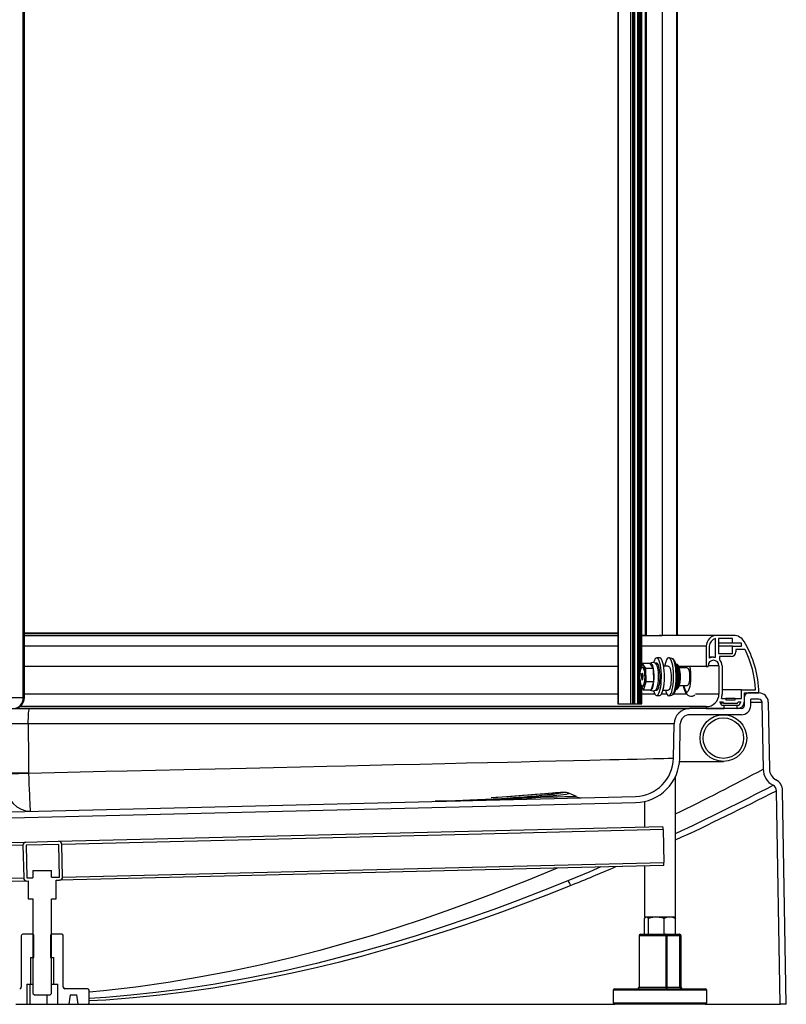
# Model space of a CAD drawing. Header units: millimetres. Extents: x 3813.37 to 3814.5, y 4795.07 to 4797.37.
# Tile 2 of 41: x 3814.01 to 3814.5, y 4795.07 to 4795.7. Entities that reach past the tile are written whole.
import ezdxf

# ---------------------------------------------------------------- set-up
doc = ezdxf.new("R2010")
doc.units = ezdxf.units.MM
doc.layers.add('SANINDUSA', color=3, linetype='Continuous')

msp = doc.modelspace()

# ---------------------------------------------------------------- linework, layer by layer
at = {"layer": 'SANINDUSA'}
for p, q in [((3814.39493, 4797.25655), (3814.39493, 4795.26455)), ((3814.39508, 4797.25655), (3814.39508, 4795.26455)), ((3814.4031, 4797.25655), (3814.4031, 4795.26455)), ((3814.40435, 4797.25655), (3814.40435, 4795.26455)), ((3814.40479, 4797.25655), (3814.40479, 4795.26455)), ((3814.40561, 4797.25655), (3814.40561, 4795.26455)), ((3814.40755, 4797.25655), (3814.40755, 4795.26455)), ((3814.40767, 4797.25655), (3814.40767, 4795.26455)), ((3814.40772, 4797.25655), (3814.40772, 4795.26455)), ((3814.40864, 4797.25655), (3814.40864, 4795.26455)), ((3814.40918, 4797.25655), (3814.40918, 4795.28554)), ((3814.40962, 4797.25655), (3814.40962, 4795.28691)), ((3814.41022, 4795.28876), (3814.41022, 4797.25655)), ((3814.01307, 4795.26855), (3814.01307, 4797.24455)), ((3814.01389, 4795.26855), (3814.01389, 4797.24455)), ((3814.41248, 4797.21455), (3814.41248, 4795.30855)), ((3814.41311, 4797.21455), (3814.41311, 4795.30855)), ((3814.42323, 4797.21455), (3814.42323, 4795.30855)), ((3814.43251, 4797.21455), (3814.43251, 4795.30855)), ((3814.43314, 4795.30855), (3814.43314, 4797.21455)), ((3814.39493, 4795.30992), (3814.01391, 4795.30992)), ((3814.01391, 4795.30991), (3814.39493, 4795.30991)), ((3814.01391, 4795.3087), (3814.39493, 4795.3087)), ((3814.01391, 4795.30855), (3814.39493, 4795.30855)), ((3814.41022, 4795.30855), (3814.42134, 4795.30855)), ((3814.41248, 4795.30855), (3814.41022, 4795.30855)), ((3814.41248, 4795.30855), (3814.41311, 4795.30855)), ((3814.41311, 4795.30855), (3814.42323, 4795.30855)), ((3814.4226, 4795.30855), (3814.42134, 4795.30855)), ((3814.42323, 4795.30855), (3814.42334, 4795.30855)), ((3814.45858, 4795.30855), (3814.42334, 4795.30855)), ((3814.43314, 4795.3091), (3814.43429, 4795.3087)), ((3814.43429, 4795.3087), (3814.43429, 4795.30855)), ((3814.46912, 4795.30855), (3814.45858, 4795.30855)), ((3814.39493, 4795.30155), (3814.01391, 4795.30155)), ((3814.45158, 4795.30155), (3814.41022, 4795.30155)), ((3814.45158, 4795.30155), (3814.45158, 4795.28855)), ((3814.45358, 4795.30155), (3814.45358, 4795.29384)), ((3814.45758, 4795.29455), (3814.45758, 4795.30645)), ((3814.46858, 4795.30655), (3814.45958, 4795.30655)), ((3814.45958, 4795.30655), (3814.45958, 4795.29691)), ((3814.46858, 4795.30355), (3814.45958, 4795.30355)), ((3814.46858, 4795.30155), (3814.45958, 4795.30155)), ((3814.46858, 4795.30355), (3814.46858, 4795.30655)), ((3814.4742, 4795.30355), (3814.46858, 4795.30355)), ((3814.46858, 4795.30155), (3814.4742, 4795.30155)), ((3814.46858, 4795.29691), (3814.46858, 4795.30155)), ((3814.4742, 4795.30155), (3814.4742, 4795.30355)), ((3814.42175, 4795.29407), (3814.41982, 4795.29407)), ((3814.42956, 4795.29375), (3814.42776, 4795.29422)), ((3814.45628, 4795.29455), (3814.45358, 4795.29455)), ((3814.45628, 4795.29455), (3814.45758, 4795.29455)), ((3814.45958, 4795.29691), (3814.46858, 4795.29691)), ((3814.46758, 4795.29491), (3814.46018, 4795.29491)), ((3814.46018, 4795.29491), (3814.46018, 4795.29293)), ((3814.4765, 4795.29955), (3814.47058, 4795.29955)), ((3814.47058, 4795.29955), (3814.47058, 4795.29791)), ((3814.39493, 4795.28855), (3814.01391, 4795.28855)), ((3814.4108, 4795.29057), (3814.40908, 4795.28524)), ((3814.41111, 4795.28799), (3814.41059, 4795.28799)), ((3814.41282, 4795.28732), (3814.4108, 4795.29057)), ((3814.41564, 4795.29057), (3814.4108, 4795.29057)), ((3814.4118, 4795.28748), (3814.41147, 4795.28781)), ((3814.41766, 4795.28732), (3814.41564, 4795.29057)), ((3814.41982, 4795.29065), (3814.41885, 4795.29065)), ((3814.42718, 4795.2888), (3814.42426, 4795.2888)), ((3814.4324, 4795.29011), (3814.43215, 4795.29018)), ((3814.45158, 4795.28855), (3814.43406, 4795.28855)), ((3814.43946, 4795.28767), (3814.43438, 4795.28767)), ((3814.43712, 4795.28855), (3814.43694, 4795.28767)), ((3814.43694, 4795.28767), (3814.43712, 4795.28855)), ((3814.43739, 4795.28767), (3814.43756, 4795.28855)), ((3814.45158, 4795.28855), (3814.45278, 4795.28855)), ((3814.45278, 4795.28855), (3814.45278, 4795.28905)), ((3814.45978, 4795.28905), (3814.45278, 4795.28905)), ((3814.45978, 4795.28905), (3814.45978, 4795.27084)), ((3814.46178, 4795.28905), (3814.46178, 4795.27084)), ((3814.40908, 4795.28524), (3814.40914, 4795.28367)), ((3814.41016, 4795.28353), (3814.41004, 4795.28128)), ((3814.41004, 4795.28128), (3814.41047, 4795.27974)), ((3814.41106, 4795.28128), (3814.41004, 4795.28128)), ((3814.41071, 4795.28424), (3814.41016, 4795.28353)), ((3814.41091, 4795.28353), (3814.41016, 4795.28353)), ((3814.41114, 4795.2827), (3814.41071, 4795.28424)), ((3814.41102, 4795.28045), (3814.41114, 4795.2827)), ((3814.41766, 4795.28732), (3814.41282, 4795.28732)), ((3814.41313, 4795.27875), (3814.41282, 4795.28732)), ((3814.41797, 4795.27875), (3814.41766, 4795.28732)), ((3814.40918, 4795.27981), (3814.40918, 4795.26455)), ((3814.40931, 4795.27879), (3814.40939, 4795.27666)), ((3814.40939, 4795.27666), (3814.41141, 4795.27342)), ((3814.40962, 4795.27628), (3814.40962, 4795.26455)), ((3814.41022, 4795.26455), (3814.41022, 4795.27533)), ((3814.41047, 4795.27974), (3814.41102, 4795.28045)), ((3814.41059, 4795.27599), (3814.41111, 4795.27599)), ((3814.41141, 4795.27342), (3814.41313, 4795.27875)), ((3814.41147, 4795.27617), (3814.4118, 4795.2765)), ((3814.41797, 4795.27875), (3814.41313, 4795.27875)), ((3814.41625, 4795.27342), (3814.41797, 4795.27875)), ((3814.43438, 4795.27632), (3814.43946, 4795.27632)), ((3814.39493, 4795.27084), (3814.01391, 4795.27084)), ((3814.41865, 4795.27084), (3814.41022, 4795.27084)), ((3814.41625, 4795.27342), (3814.41141, 4795.27342)), ((3814.41885, 4795.27333), (3814.41982, 4795.27333)), ((3814.41982, 4795.26992), (3814.42175, 4795.26992)), ((3814.42628, 4795.27084), (3814.42292, 4795.27084)), ((3814.42386, 4795.2733), (3814.42718, 4795.2733)), ((3814.42776, 4795.26977), (3814.42956, 4795.27024)), ((3814.43918, 4795.27084), (3814.43076, 4795.27084)), ((3814.43214, 4795.27381), (3814.4324, 4795.27388)), ((3814.45978, 4795.27084), (3814.4447, 4795.27084)), ((3814.47417, 4795.27355), (3814.46178, 4795.27355)), ((3814.47417, 4795.26805), (3814.47417, 4795.27355)), ((3814.47417, 4795.27355), (3814.48334, 4795.27355)), ((3814.47617, 4795.27155), (3814.48541, 4795.27155)), ((3814.47617, 4795.26625), (3814.47617, 4795.27155)), ((3814.47617, 4795.26351), (3814.47627, 4795.26909)), ((3814.47627, 4795.26909), (3814.47617, 4795.26909)), ((3814.48542, 4795.27155), (3814.47877, 4795.27155)), ((3813.84096, 4795.26855), (3814.01307, 4795.26855)), ((3814.45158, 4795.26285), (3814.01097, 4795.26285)), ((3814.01097, 4795.26284), (3814.45178, 4795.26284)), ((3814.01307, 4795.26855), (3814.01382, 4795.26855)), ((3814.01382, 4795.26855), (3814.01389, 4795.26855)), ((3814.39493, 4795.26455), (3814.39508, 4795.26455)), ((3814.39508, 4795.26455), (3814.4031, 4795.26455)), ((3814.4031, 4795.26455), (3814.40435, 4795.26455)), ((3814.40435, 4795.26455), (3814.40479, 4795.26455)), ((3814.40479, 4795.26455), (3814.40561, 4795.26455)), ((3814.40561, 4795.26455), (3814.40755, 4795.26455)), ((3814.40755, 4795.26455), (3814.40767, 4795.26455)), ((3814.40767, 4795.26455), (3814.40772, 4795.26455)), ((3814.40772, 4795.26455), (3814.40864, 4795.26455)), ((3814.40864, 4795.26455), (3814.40918, 4795.26455)), ((3814.40918, 4795.26455), (3814.40962, 4795.26455)), ((3814.40962, 4795.26455), (3814.41022, 4795.26455)), ((3814.45158, 4795.26285), (3814.45158, 4795.26155)), ((3814.46035, 4795.26595), (3814.46216, 4795.26595)), ((3814.4616, 4795.26355), (3814.46035, 4795.26595)), ((3814.46263, 4795.26505), (3814.46082, 4795.26505)), ((3814.46138, 4795.26805), (3814.46413, 4795.26805)), ((3814.46308, 4795.26355), (3814.4616, 4795.26355)), ((3814.46216, 4795.26595), (3814.46263, 4795.26505)), ((3814.46263, 4795.26505), (3814.47163, 4795.26505)), ((3814.46308, 4795.26155), (3814.46308, 4795.26355)), ((3814.47117, 4795.26355), (3814.46308, 4795.26355)), ((3814.46413, 4795.26805), (3814.46413, 4795.26705)), ((3814.47013, 4795.26805), (3814.46413, 4795.26805)), ((3814.46413, 4795.26705), (3814.47013, 4795.26705)), ((3814.47013, 4795.26705), (3814.47013, 4795.26805)), ((3814.47013, 4795.26805), (3814.47417, 4795.26805)), ((3814.47117, 4795.26355), (3814.47117, 4795.26155)), ((3814.47265, 4795.26355), (3814.47117, 4795.26355)), ((3814.47163, 4795.26505), (3814.47209, 4795.26595)), ((3814.47209, 4795.26595), (3814.4739, 4795.26595)), ((3814.4739, 4795.26595), (3814.47265, 4795.26355)), ((3814.47529, 4795.26351), (3814.47617, 4795.26351)), ((3814.48017, 4795.26344), (3814.48024, 4795.26755)), ((3814.48021, 4795.26558), (3814.48741, 4795.26558)), ((3814.48542, 4795.26755), (3814.48024, 4795.26755)), ((3814.48741, 4795.26558), (3814.48816, 4795.22261)), ((3814.49141, 4795.26565), (3814.49216, 4795.22268)), ((3813.99132, 4795.26155), (3814.01722, 4795.26155)), ((3814.01722, 4795.26155), (3814.44096, 4795.26155)), ((3814.47417, 4795.26155), (3814.44096, 4795.26155)), ((3814.47417, 4795.25755), (3814.44096, 4795.25755)), ((3814.45158, 4795.26155), (3814.46308, 4795.26155)), ((3814.47117, 4795.26155), (3814.47147, 4795.26155)), ((3814.43097, 4795.25172), (3814.01638, 4795.25172)), ((3814.43058, 4795.22965), (3814.43097, 4795.25172)), ((3814.43458, 4795.22958), (3814.43496, 4795.25165)), ((3814.43447, 4795.22755), (3814.46263, 4795.22755)), ((3814.01664, 4795.2202), (3814.01664, 4795.22009)), ((3814.43197, 4795.12755), (3814.43197, 4795.21805)), ((3814.36386, 4795.20702), (3814.36386, 4795.20701)), ((3814.36825, 4795.20494), (3814.36387, 4795.20704)), ((3814.49901, 4795.07155), (3814.49662, 4795.20878)), ((3814.50301, 4795.07155), (3814.50062, 4795.20885)), ((3813.83755, 4795.1912), (3814.40619, 4795.20509)), ((3813.83925, 4795.18724), (3814.40629, 4795.2011)), ((3814.41197, 4795.2018), (3814.41197, 4795.18546)), ((3814.03588, 4795.17626), (3814.29892, 4795.18269)), ((3814.29897, 4795.18069), (3814.03793, 4795.17431)), ((3814.29892, 4795.18269), (3814.42382, 4795.18574)), ((3814.42393, 4795.18375), (3814.29897, 4795.18069)), ((3814.42393, 4795.18375), (3814.42444, 4795.16275)), ((3813.56696, 4795.1648), (3814.01489, 4795.17575)), ((3814.01489, 4795.17575), (3814.03588, 4795.17626)), ((3814.03593, 4795.17426), (3814.01494, 4795.17375)), ((3814.01494, 4795.17375), (3814.01545, 4795.15276)), ((3814.03645, 4795.15327), (3814.03593, 4795.17426)), ((3814.03845, 4795.15332), (3814.03793, 4795.17431)), ((3814.01294, 4795.1737), (3813.56707, 4795.16281)), ((3814.01294, 4795.1737), (3814.01345, 4795.15271)), ((3814.03845, 4795.15332), (3814.42444, 4795.16275)), ((3814.01939, 4795.15755), (3814.01939, 4795.15285)), ((3814.01939, 4795.15755), (3814.03138, 4795.15755)), ((3814.03138, 4795.15315), (3814.03138, 4795.15755)), ((3814.42443, 4795.16075), (3814.0365, 4795.15127)), ((3814.41197, 4795.16045), (3814.41197, 4795.12755)), ((3814.0155, 4795.15076), (3813.56757, 4795.13981)), ((3813.56758, 4795.14181), (3814.01345, 4795.15271)), ((3814.01545, 4795.15276), (3814.01939, 4795.15285)), ((3814.0155, 4795.15076), (3814.01639, 4795.15078)), ((3814.01639, 4795.15078), (3814.01639, 4795.13927)), ((3814.03138, 4795.15315), (3814.03645, 4795.15327)), ((3814.03439, 4795.15122), (3814.0365, 4795.15127)), ((3814.03439, 4795.13927), (3814.03439, 4795.15122)), ((3814.01639, 4795.13927), (3814.01939, 4795.13927)), ((3814.01939, 4795.13927), (3814.01939, 4795.07855)), ((3814.03138, 4795.13927), (3814.03439, 4795.13927)), ((3814.03138, 4795.07855), (3814.03138, 4795.13927)), ((3814.41196, 4795.11655), (3814.41196, 4795.12674)), ((3814.43197, 4795.12755), (3814.41197, 4795.12755)), ((3814.41297, 4795.12755), (3814.41267, 4795.12737)), ((3814.41453, 4795.11655), (3814.41453, 4795.12674)), ((3814.42454, 4795.11655), (3814.42454, 4795.12674)), ((3814.43127, 4795.12737), (3814.43097, 4795.12755)), ((3814.43197, 4795.11655), (3814.43197, 4795.12674)), ((3814.01189, 4795.11555), (3814.01189, 4795.08255)), ((3814.01954, 4795.11655), (3814.01289, 4795.11655)), ((3814.02004, 4795.11605), (3814.01954, 4795.11655)), ((3814.02004, 4795.10155), (3814.02004, 4795.11605)), ((3814.03123, 4795.11655), (3814.03073, 4795.11605)), ((3814.03073, 4795.11605), (3814.03073, 4795.10155)), ((3814.03789, 4795.11655), (3814.03123, 4795.11655)), ((3814.03889, 4795.08255), (3814.03889, 4795.11555)), ((3814.40847, 4795.11555), (3814.40847, 4795.08255)), ((3814.42584, 4795.11555), (3814.40847, 4795.11555)), ((3814.40947, 4795.11655), (3814.42555, 4795.11655)), ((3814.42555, 4795.11655), (3814.43395, 4795.11655)), ((3814.42584, 4795.08255), (3814.42584, 4795.11555)), ((3814.42584, 4795.11555), (3814.42626, 4795.11555)), ((3814.42626, 4795.11555), (3814.42626, 4795.08255)), ((3814.43465, 4795.11555), (3814.42626, 4795.11555)), ((3814.43395, 4795.11655), (3814.43447, 4795.11655)), ((3814.43465, 4795.08255), (3814.43465, 4795.11555)), ((3814.43465, 4795.11555), (3814.4349, 4795.11555)), ((3814.4349, 4795.11555), (3814.4349, 4795.08255)), ((3814.43547, 4795.11555), (3814.4349, 4795.11555)), ((3814.43547, 4795.08255), (3814.43547, 4795.11555)), ((3814.01789, 4795.10155), (3814.02004, 4795.10155)), ((3814.01789, 4795.10155), (3814.01789, 4795.08455)), ((3814.03073, 4795.10155), (3814.03289, 4795.10155)), ((3814.03289, 4795.08455), (3814.03289, 4795.10155)), ((3814.01542, 4795.08455), (3814.01789, 4795.08455)), ((3814.01542, 4795.08455), (3814.01542, 4795.07155)), ((3814.01749, 4795.08455), (3814.01749, 4795.07155)), ((3814.01789, 4795.08455), (3814.01939, 4795.08455)), ((3814.03138, 4795.08455), (3814.03289, 4795.08455)), ((3814.03289, 4795.08455), (3814.03545, 4795.08455)), ((3814.03545, 4795.07155), (3814.03545, 4795.08455)), ((3814.05439, 4795.08155), (3814.03989, 4795.08155)), ((3814.05539, 4795.07255), (3814.05539, 4795.08055)), ((3814.39197, 4795.08055), (3814.39197, 4795.07255)), ((3814.44318, 4795.08055), (3814.39197, 4795.08055)), ((3814.39297, 4795.08155), (3814.44248, 4795.08155)), ((3814.40847, 4795.08255), (3814.42584, 4795.08255)), ((3814.42584, 4795.08255), (3814.42626, 4795.08255)), ((3814.42626, 4795.08255), (3814.43465, 4795.08255)), ((3814.43465, 4795.08255), (3814.4349, 4795.08255)), ((3814.4349, 4795.08255), (3814.43547, 4795.08255)), ((3814.44248, 4795.08155), (3814.45097, 4795.08155)), ((3814.45197, 4795.08055), (3814.44318, 4795.08055)), ((3814.45197, 4795.07255), (3814.45197, 4795.08055)), ((3814.01939, 4795.07855), (3814.02039, 4795.07755)), ((3814.02039, 4795.07755), (3814.03038, 4795.07755)), ((3814.02828, 4795.07755), (3814.02828, 4795.07155)), ((3814.03038, 4795.07755), (3814.03138, 4795.07855)), ((3814.04323, 4795.07755), (3814.04239, 4795.07155)), ((3814.04323, 4795.07755), (3814.04754, 4795.07755)), ((3814.04839, 4795.07155), (3814.04754, 4795.07755)), ((3814.39197, 4795.07255), (3814.45197, 4795.07255)), ((3814.00837, 4795.07155), (3814.01542, 4795.07155)), ((3814.01542, 4795.07155), (3814.01749, 4795.07155)), ((3814.01749, 4795.07155), (3814.02828, 4795.07155)), ((3814.02828, 4795.07155), (3814.03545, 4795.07155)), ((3814.03545, 4795.07155), (3814.04239, 4795.07155)), ((3814.04251, 4795.07155), (3814.04839, 4795.07155)), ((3814.04839, 4795.07155), (3814.05439, 4795.07155)), ((3814.05439, 4795.07155), (3814.39297, 4795.07155)), ((3814.45097, 4795.07155), (3814.39297, 4795.07155)), ((3814.45097, 4795.07155), (3814.49901, 4795.07155)), ((3814.50301, 4795.07155), (3814.49901, 4795.07155))]:
    msp.add_line(p, q, dxfattribs=at)
at = {"layer": 'SANINDUSA', "flags": 128}
for points in [[(3814.41781, 4795.2729), (3814.4182, 4795.27175), (3814.41868, 4795.2708), (3814.41918, 4795.27018), (3814.41971, 4795.26993), (3814.42024, 4795.27004), (3814.42075, 4795.27051), (3814.42124, 4795.27133), (3814.42169, 4795.27248), (3814.42207, 4795.27391), (3814.42239, 4795.27559), (3814.42263, 4795.27747), (3814.42279, 4795.27948), (3814.42285, 4795.28157), (3814.42283, 4795.28367), (3814.42271, 4795.28572), (3814.4225, 4795.28766), (3814.42221, 4795.28943), (3814.42185, 4795.29097), (3814.42143, 4795.29223), (3814.42095, 4795.29319), (3814.42045, 4795.2938), (3814.41992, 4795.29406), (3814.41939, 4795.29395), (3814.41888, 4795.29348), (3814.41839, 4795.29265), (3814.41794, 4795.29151), (3814.41778, 4795.29098)], [(3814.42175, 4795.26992), (3814.42217, 4795.27004), (3814.42269, 4795.27051), (3814.42318, 4795.27133), (3814.42362, 4795.27248), (3814.42401, 4795.27391), (3814.42433, 4795.27559), (3814.42457, 4795.27747), (3814.42472, 4795.27948), (3814.42479, 4795.28157), (3814.42476, 4795.28367), (3814.42464, 4795.28572), (3814.42444, 4795.28766), (3814.42415, 4795.28943), (3814.42379, 4795.29097), (3814.42336, 4795.29223), (3814.42289, 4795.29319), (3814.42238, 4795.2938), (3814.42186, 4795.29406), (3814.42175, 4795.29407)], [(3814.43016, 4795.2754), (3814.4304, 4795.27724), (3814.43056, 4795.27922), (3814.43064, 4795.28127), (3814.43062, 4795.28335), (3814.43052, 4795.28539), (3814.43033, 4795.28733), (3814.43007, 4795.28912), (3814.42973, 4795.2907), (3814.42933, 4795.29203), (3814.42887, 4795.29307), (3814.42838, 4795.2938), (3814.42787, 4795.29418), (3814.42735, 4795.29421), (3814.42683, 4795.2939), (3814.42633, 4795.29324), (3814.42587, 4795.29225), (3814.42546, 4795.29097), (3814.42511, 4795.28944), (3814.42499, 4795.2888)], [(3814.40958, 4795.27753), (3814.40933, 4795.27867), (3814.40916, 4795.28002), (3814.40908, 4795.28149), (3814.4091, 4795.28299), (3814.40921, 4795.28443), (3814.40941, 4795.28572), (3814.40968, 4795.28677), (3814.41, 4795.28752), (3814.41037, 4795.28793), (3814.41075, 4795.28796), (3814.41112, 4795.28762), (3814.41145, 4795.28692), (3814.41173, 4795.28591), (3814.41194, 4795.28466), (3814.41207, 4795.28324), (3814.4121, 4795.28174), (3814.41204, 4795.28026), (3814.41188, 4795.27889), (3814.41165, 4795.27771), (3814.41134, 4795.2768), (3814.411, 4795.27621), (3814.41062, 4795.27599), (3814.41024, 4795.27615), (3814.40989, 4795.27668), (3814.40958, 4795.27753)], [(3814.41077, 4795.28799), (3814.41077, 4795.28799), (3814.41114, 4795.28814), (3814.41151, 4795.28793), (3814.41185, 4795.28738), (3814.41216, 4795.28651), (3814.4124, 4795.28538), (3814.41256, 4795.28405), (3814.41265, 4795.2826), (3814.41264, 4795.28112), (3814.41254, 4795.27969), (3814.41236, 4795.27839), (3814.41211, 4795.2773), (3814.4118, 4795.27649), (3814.41144, 4795.27599), (3814.41107, 4795.27584), (3814.41077, 4795.27599)], [(3814.41111, 4795.28799), (3814.41126, 4795.28796), (3814.41163, 4795.28762), (3814.41197, 4795.28692), (3814.41225, 4795.28591), (3814.41246, 4795.28466), (3814.41258, 4795.28324), (3814.41261, 4795.28174), (3814.41255, 4795.28026), (3814.4124, 4795.27889), (3814.41216, 4795.27771), (3814.41186, 4795.2768), (3814.41151, 4795.27621), (3814.41114, 4795.27599), (3814.41111, 4795.27599)], [(3814.41766, 4795.28732), (3814.41747, 4795.28817), (3814.41726, 4795.28891), (3814.41702, 4795.28953), (3814.41676, 4795.29002), (3814.41649, 4795.29038), (3814.41621, 4795.29059), (3814.41593, 4795.29065), (3814.41564, 4795.29057)], [(3814.41913, 4795.27341), (3814.41944, 4795.27366), (3814.41985, 4795.2743), (3814.42022, 4795.27526), (3814.42053, 4795.27649), (3814.42078, 4795.27795), (3814.42094, 4795.27958), (3814.42102, 4795.2813), (3814.42101, 4795.28305), (3814.42091, 4795.28476), (3814.42073, 4795.28636), (3814.42047, 4795.28777), (3814.42015, 4795.28895), (3814.41977, 4795.28985), (3814.41935, 4795.29042), (3814.41914, 4795.29058)], [(3814.41982, 4795.27333), (3814.41997, 4795.27336), (3814.42041, 4795.27366), (3814.42082, 4795.2743), (3814.42119, 4795.27526), (3814.4215, 4795.27649), (3814.42174, 4795.27795), (3814.42191, 4795.27958), (3814.42199, 4795.2813), (3814.42198, 4795.28305), (3814.42188, 4795.28476), (3814.4217, 4795.28636), (3814.42144, 4795.28777), (3814.42111, 4795.28895), (3814.42073, 4795.28985), (3814.42032, 4795.29042), (3814.41988, 4795.29065), (3814.41982, 4795.29065)], [(3814.42718, 4795.2888), (3814.42719, 4795.2888), (3814.42761, 4795.28861), (3814.42801, 4795.28807), (3814.42837, 4795.28719), (3814.42867, 4795.28604), (3814.42891, 4795.28464), (3814.42906, 4795.28308), (3814.42913, 4795.28143), (3814.4291, 4795.27976), (3814.42899, 4795.27814)], [(3814.42956, 4795.27024), (3814.42975, 4795.27031), (3814.43025, 4795.27075), (3814.43073, 4795.27154), (3814.43117, 4795.27264), (3814.43155, 4795.27403), (3814.43186, 4795.27565), (3814.4321, 4795.27747), (3814.43226, 4795.27943), (3814.43233, 4795.28147), (3814.4323, 4795.28352), (3814.43219, 4795.28552), (3814.432, 4795.28742), (3814.43172, 4795.28915), (3814.43137, 4795.29067), (3814.43096, 4795.29192), (3814.4305, 4795.29287), (3814.43001, 4795.29349), (3814.42956, 4795.29375)], [(3814.43268, 4795.2762), (3814.43281, 4795.27706), (3814.43299, 4795.27882), (3814.43309, 4795.28066), (3814.43311, 4795.28253), (3814.43304, 4795.28439), (3814.4329, 4795.28618), (3814.43267, 4795.28785), (3814.43237, 4795.28939), (3814.43199, 4795.29075), (3814.4315, 4795.29192), (3814.43091, 4795.29284), (3814.43032, 4795.29339), (3814.42963, 4795.29373), (3814.42958, 4795.29373)], [(3814.43231, 4795.28976), (3814.43249, 4795.28943), (3814.43286, 4795.2885), (3814.43318, 4795.28728), (3814.43342, 4795.28583), (3814.43358, 4795.28421), (3814.43365, 4795.28249), (3814.43363, 4795.28075), (3814.43352, 4795.27907), (3814.43332, 4795.27752)], [(3814.43481, 4795.27816), (3814.43491, 4795.27888), (3814.43505, 4795.28035), (3814.43509, 4795.28188), (3814.43506, 4795.2834), (3814.43494, 4795.28488), (3814.43474, 4795.28624), (3814.43445, 4795.28746), (3814.43406, 4795.28853), (3814.43358, 4795.28932), (3814.43307, 4795.2898), (3814.43243, 4795.2901), (3814.4324, 4795.29011)], [(3814.4324, 4795.27388), (3814.4326, 4795.27397), (3814.43302, 4795.27442), (3814.4334, 4795.2752), (3814.43373, 4795.27628), (3814.43399, 4795.27761), (3814.43418, 4795.27914), (3814.43429, 4795.28078), (3814.43431, 4795.28248), (3814.43424, 4795.28416), (3814.43408, 4795.28574), (3814.43385, 4795.28716), (3814.43354, 4795.28835), (3814.43318, 4795.28927), (3814.43278, 4795.28987), (3814.4324, 4795.29011)], [(3814.44092, 4795.28855), (3814.441, 4795.28817), (3814.44126, 4795.28658), (3814.44143, 4795.28481), (3814.44152, 4795.28294), (3814.44152, 4795.28104), (3814.44143, 4795.27918), (3814.44126, 4795.27741), (3814.441, 4795.27581), (3814.44067, 4795.27444), (3814.44028, 4795.27333), (3814.43984, 4795.27254), (3814.43938, 4795.27209), (3814.4389, 4795.272), (3814.43842, 4795.27227), (3814.43797, 4795.2729), (3814.43756, 4795.27385), (3814.4372, 4795.27509), (3814.43694, 4795.27632)], [(3814.43946, 4795.28767), (3814.43973, 4795.28757), (3814.44007, 4795.28713), (3814.44037, 4795.28637), (3814.44062, 4795.28533), (3814.44079, 4795.28408), (3814.44088, 4795.2827), (3814.44088, 4795.28128), (3814.44079, 4795.2799), (3814.44062, 4795.27866), (3814.44037, 4795.27762), (3814.44007, 4795.27686), (3814.43973, 4795.27642), (3814.43946, 4795.27632)], [(3814.41625, 4795.27342), (3814.41653, 4795.27365), (3814.4168, 4795.27402), (3814.41705, 4795.27453), (3814.41729, 4795.27517), (3814.4175, 4795.27592), (3814.41769, 4795.27678), (3814.41784, 4795.27773), (3814.41797, 4795.27875)], [(3814.42539, 4795.2733), (3814.42558, 4795.27259), (3814.42601, 4795.2714), (3814.42648, 4795.27051), (3814.42699, 4795.26995), (3814.42751, 4795.26974), (3814.42803, 4795.26989), (3814.42854, 4795.27038), (3814.42902, 4795.2712), (3814.42946, 4795.27234), (3814.42984, 4795.27375), (3814.43016, 4795.2754)], [(3814.42899, 4795.27814), (3814.42879, 4795.27667), (3814.42851, 4795.2754), (3814.42818, 4795.27439), (3814.42779, 4795.27369), (3814.42738, 4795.27334), (3814.42718, 4795.2733)], [(3814.42957, 4795.27027), (3814.42977, 4795.2703), (3814.43042, 4795.27066), (3814.43095, 4795.2712), (3814.43145, 4795.27197), (3814.43195, 4795.27313), (3814.43236, 4795.27456), (3814.43265, 4795.27601), (3814.43268, 4795.2762)], [(3814.43243, 4795.27392), (3814.43264, 4795.27395), (3814.43321, 4795.2743), (3814.43366, 4795.27478), (3814.43406, 4795.27545), (3814.43445, 4795.27651), (3814.43473, 4795.27768), (3814.43481, 4795.27816)], [(3814.43693, 4795.27632), (3814.43702, 4795.27574), (3814.43737, 4795.2742), (3814.43785, 4795.27276), (3814.43847, 4795.27154), (3814.43908, 4795.27076), (3814.43981, 4795.27013), (3814.44069, 4795.26969), (3814.44168, 4795.2695), (3814.44276, 4795.2696), (3814.44366, 4795.26996), (3814.44427, 4795.27039)], [(3814.43924, 4795.27203), (3814.43887, 4795.27227), (3814.43842, 4795.2729), (3814.438, 4795.27385), (3814.43764, 4795.27509), (3814.43739, 4795.27632)], [(3814.01638, 4795.25172), (3814.0164, 4795.25365), (3814.01645, 4795.25549), (3814.01653, 4795.25719), (3814.01663, 4795.25868), (3814.01676, 4795.2599), (3814.0169, 4795.2608), (3814.01705, 4795.26136), (3814.01722, 4795.26155)], [(3814.01638, 4795.25172), (3814.01657, 4795.22853), (3814.01664, 4795.2202)], [(3814.01664, 4795.22009), (3814.04149, 4795.22067), (3814.06622, 4795.22124), (3814.07994, 4795.22155), (3814.09817, 4795.22198), (3814.11622, 4795.22239), (3814.13643, 4795.22286), (3814.15633, 4795.22332), (3814.17383, 4795.22372), (3814.19111, 4795.22412), (3814.20804, 4795.22451), (3814.22002, 4795.22479), (3814.2357, 4795.22515), (3814.25096, 4795.2255), (3814.26772, 4795.22589), (3814.28387, 4795.22626), (3814.29776, 4795.22658), (3814.31117, 4795.22689), (3814.324, 4795.22719), (3814.33289, 4795.22739), (3814.34425, 4795.22766), (3814.355, 4795.22791), (3814.36641, 4795.22817), (3814.37698, 4795.22841), (3814.38361, 4795.22857), (3814.38982, 4795.22871), (3814.39564, 4795.22884), (3814.40102, 4795.22897), (3814.40733, 4795.22911), (3814.41292, 4795.22924), (3814.41776, 4795.22935), (3814.4214, 4795.22944), (3814.42444, 4795.22951), (3814.42719, 4795.22957), (3814.42914, 4795.22962), (3814.43042, 4795.22965), (3814.43058, 4795.22965)], [(3813.99939, 4795.21967), (3813.9997, 4795.21616), (3814.00038, 4795.21266), (3814.00145, 4795.20925), (3814.00289, 4795.20602), (3814.00464, 4795.20316), (3814.00671, 4795.20064), (3814.00914, 4795.19849), (3814.01185, 4795.19688), (3814.01473, 4795.1959), (3814.01776, 4795.1956), (3814.01778, 4795.1956)], [(3814.01664, 4795.22009), (3814.01674, 4795.21657), (3814.01684, 4795.21306), (3814.01696, 4795.20963), (3814.01709, 4795.20637), (3814.01722, 4795.20347), (3814.01735, 4795.2009), (3814.01748, 4795.19869), (3814.0176, 4795.19702), (3814.0177, 4795.19597), (3814.01778, 4795.1956), (3814.01778, 4795.1956)], [(3814.36386, 4795.20701), (3814.36383, 4795.20693), (3814.36306, 4795.20671), (3814.36154, 4795.20643), (3814.35994, 4795.20618), (3814.35803, 4795.20593), (3814.35343, 4795.20542), (3814.34808, 4795.20496), (3814.34219, 4795.20455), (3814.33579, 4795.20418), (3814.32906, 4795.20386), (3814.32204, 4795.20356), (3814.31481, 4795.20328), (3814.29988, 4795.20269), (3814.29088, 4795.20236), (3814.29056, 4795.20235)], [(3814.36386, 4795.20701), (3814.36345, 4795.20721), (3814.36264, 4795.20747), (3814.36197, 4795.20762), (3814.36146, 4795.20768), (3814.36104, 4795.20771), (3814.36065, 4795.20772), (3814.36018, 4795.20772), (3814.3593, 4795.20768), (3814.35811, 4795.20761), (3814.35659, 4795.2075), (3814.35483, 4795.20737), (3814.35286, 4795.20721), (3814.35073, 4795.20703), (3814.34808, 4795.2068), (3814.34508, 4795.20655), (3814.34172, 4795.20627), (3814.33797, 4795.20596), (3814.33369, 4795.20561), (3814.32871, 4795.20522), (3814.32344, 4795.20482), (3814.31773, 4795.20441), (3814.31365, 4795.20413)], [(3814.35941, 4795.20751), (3814.35964, 4795.20756), (3814.35972, 4795.20762), (3814.3593, 4795.20764), (3814.35839, 4795.2076), (3814.35699, 4795.2075), (3814.35404, 4795.20727), (3814.3504, 4795.20697), (3814.34629, 4795.20662), (3814.3394, 4795.20605), (3814.3321, 4795.20546), (3814.3244, 4795.20486), (3814.31656, 4795.2043), (3814.31371, 4795.2041)], [(3814.29056, 4795.20235), (3814.28177, 4795.20207), (3814.27752, 4795.20195)], [(3814.29377, 4795.20236), (3814.30651, 4795.20274), (3814.32018, 4795.20329), (3814.33341, 4795.20394), (3814.33941, 4795.20424), (3814.34523, 4795.20452), (3814.35085, 4795.20475), (3814.35614, 4795.20492), (3814.36092, 4795.20502), (3814.36307, 4795.20503), (3814.36497, 4795.20503), (3814.36681, 4795.205), (3814.36799, 4795.20496), (3814.36821, 4795.20493)], [(3814.3559, 4795.15908), (3814.34715, 4795.15541), (3814.33629, 4795.15096), (3814.32506, 4795.14649), (3814.31352, 4795.14201), (3814.29925, 4795.13666), (3814.28453, 4795.13135), (3814.26928, 4795.12609), (3814.25361, 4795.12093), (3814.23737, 4795.11585), (3814.22072, 4795.11094), (3814.20357, 4795.1062), (3814.18603, 4795.10169), (3814.16615, 4795.09699), (3814.14585, 4795.09266), (3814.12613, 4795.08891), (3814.1061, 4795.08557), (3814.08552, 4795.08264), (3814.06469, 4795.08018), (3814.05539, 4795.07932)], [(3814.38405, 4795.15977), (3814.37686, 4795.15669), (3814.36283, 4795.15087)], [(3814.36283, 4795.15087), (3814.34715, 4795.14458), (3814.33075, 4795.13825), (3814.3153, 4795.13252), (3814.29928, 4795.12682), (3814.28274, 4795.12122), (3814.26542, 4795.11564), (3814.24757, 4795.11023), (3814.22924, 4795.10503), (3814.21541, 4795.10134), (3814.20132, 4795.09781), (3814.18018, 4795.09293), (3814.15856, 4795.08847), (3814.13635, 4795.08448), (3814.11401, 4795.08107), (3814.09818, 4795.07904), (3814.0822, 4795.07732), (3814.06609, 4795.07594), (3814.05539, 4795.07527)], [(3814.05539, 4795.07392), (3814.06623, 4795.0745), (3814.08364, 4795.07583), (3814.10093, 4795.07758), (3814.11813, 4795.07971), (3814.13515, 4795.0822), (3814.15224, 4795.08507), (3814.16911, 4795.08825), (3814.18577, 4795.09172), (3814.20216, 4795.09544), (3814.21631, 4795.09891), (3814.23023, 4795.10253), (3814.24388, 4795.10629), (3814.25726, 4795.11018), (3814.27041, 4795.11417), (3814.28328, 4795.11826), (3814.29598, 4795.12246), (3814.30838, 4795.12672), (3814.3205, 4795.13103), (3814.3323, 4795.13537), (3814.34876, 4795.14164), (3814.36453, 4795.14789)], [(3814.41268, 4795.12735), (3814.41256, 4795.1273), (3814.41196, 4795.12674)], [(3814.41453, 4795.12674), (3814.4139, 4795.12733), (3814.41325, 4795.12755)], [(3814.41954, 4795.12755), (3814.41818, 4795.12748), (3814.41453, 4795.12674)], [(3814.42454, 4795.12674), (3814.42328, 4795.12708), (3814.41954, 4795.12755)], [(3814.43197, 4795.12674), (3814.43015, 4795.12733), (3814.42826, 4795.12755)], [(3814.43126, 4795.12735), (3814.43138, 4795.1273), (3814.43197, 4795.12674)], [(3814.42584, 4795.11555), (3814.42583, 4795.11574), (3814.42581, 4795.11593), (3814.42579, 4795.1161), (3814.42575, 4795.11625), (3814.42571, 4795.11638), (3814.42566, 4795.11647), (3814.42561, 4795.11653), (3814.42555, 4795.11655)], [(3814.42584, 4795.08255), (3814.42584, 4795.08235), (3814.42586, 4795.08216), (3814.42588, 4795.08199), (3814.42592, 4795.08184), (3814.42596, 4795.08172), (3814.42601, 4795.08162), (3814.42607, 4795.08157), (3814.42612, 4795.08155)]]:
    msp.add_lwpolyline(points, dxfattribs=at)
at = {"layer": 'SANINDUSA'}
for radius in [0.015, 0.013]:
    msp.add_circle((3814.46263, 4795.24255), radius, dxfattribs=at)
for centre, radius, start, end in [((3814.45858, 4795.30155), 0.007, 90, 180), ((3814.46912, 4795.30055), 0.008, 30.75341, 90), ((3814.45858, 4795.30155), 0.005, 101.53696, 180), ((3814.41842, 4795.27038), 0.067, 1, 30.75341), ((3814.45628, 4795.28905), 0.0055, 90, 119.40035), ((3814.46758, 4795.29791), 0.003, 270, 0), ((3814.41842, 4795.27038), 0.065, 2.79477, 26.66407), ((3814.41742, 4795.2876), 0.00343, 58.35771, 121.35818), ((3814.45628, 4795.28905), 0.0035, 0, 180), ((3814.45628, 4795.28905), 0.0055, 0, 44.8382), ((3814.38715, 4795.28195), 0.03099, 354.06724, 9.98599), ((3814.42403, 4795.27857), 0.00935, 332.60644, 353.53828), ((3814.41739, 4795.27633), 0.00338, 239.26152, 301.44193), ((3814.41594, 4795.27393), 0.000597, 242.36525, 300.47558), ((3814.45178, 4795.27084), 0.008, 268.56746, 0), ((3814.45178, 4795.27084), 0.01, 343.75472, 0), ((3814.47877, 4795.26905), 0.0025, 90, 179), ((3814.48542, 4795.26555), 0.006, 1, 90), ((3814.00647, 4795.26814), 0.0066, 273.76376, 3.55668), ((3814.0069, 4795.26854), 0.00699, 270.08302, 0.08278), ((3814.47147, 4795.26625), 0.0047, 270, 0), ((3814.47417, 4795.26355), 0.002, 270, 359), ((3814.47417, 4795.26355), 0.006, 270, 359), ((3814.48542, 4795.26555), 0.002, 1, 90), ((3814.44096, 4795.25155), 0.01, 90, 179), ((3814.44096, 4795.25155), 0.006, 90, 179), ((3814.00775, 4793.69294), 1.5588, 89.68275, 90.31725), ((3814.40558, 4795.23009), 0.025, 271.4, 359), ((3814.40558, 4795.23009), 0.029, 271.4, 359), ((3814.00801, 4796.00892), 0.78877, 269.37283, 270.62717), ((3813.99077, 4795.92538), 0.70576, 270.69939, 272.10061), ((3813.64611, 4796.79687), 1.78531, 296.11542, 298.14195), ((3814.50016, 4795.22282), 0.012, 181, 241.86496), ((3814.50016, 4795.22282), 0.008, 181, 241.86496), ((3813.7018, 4796.73473), 1.7165, 295.17477, 297.50413), ((3814.49262, 4795.20871), 0.004, 1, 61.86496), ((3814.49262, 4795.20871), 0.008, 1, 61.86496), ((3814.26337, 4796.0612), 0.85927, 271.80673, 275.77372), ((3814.33767, 4795.33887), 0.13314, 275.12229, 279.39616), ((3813.70856, 4796.73689), 1.71935, 294.88178, 297.28055), ((3814.1559, 4800.37867), 5.17815, 271.36726, 271.5258), ((3814.37129, 4795.21124), 0.007, 244.30437, 270.7955), ((3814.40677, 4795.18383), 0.01716, 359.73196, 6.41552), ((3814.01494, 4795.17375), 0.002, 91.4, 181.4), ((3814.03593, 4795.17426), 0.002, 1.4, 91.4), ((3814.40731, 4795.16183), 0.01716, 356.38448, 3.06804), ((3813.8573, 4796.40553), 1.35607, 291.96514, 293.29512), ((3814.01545, 4795.15276), 0.002, 181.4, 271.4), ((3814.03645, 4795.15327), 0.002, 271.4, 1.4), ((3814.35932, 4795.1469), 0.0053, 10.75206, 48.56285), ((3814.42837, 4795.11805), 0.0095, 90.6554, 113.7468), ((3814.01289, 4795.11555), 0.001, 89.99721, 179.99739), ((3814.03789, 4795.11555), 0.001, 0.00302, 90.00239), ((3814.40947, 4795.11555), 0.001, 90, 180), ((3814.42537, 4795.11567), 0.000893, 351.95053, 78.57825), ((3814.43377, 4795.11567), 0.000893, 351.95053, 78.57825), ((3814.43392, 4795.11557), 0.00098, 358.80071, 88.74827), ((3814.43447, 4795.11555), 0.001, 0, 90), ((3814.01089, 4795.08255), 0.001, 269.99771, 359.99763), ((3814.03989, 4795.08255), 0.001, 180.00277, 270.00189), ((3814.05439, 4795.08055), 0.001, 0.0006, 90.00045), ((3814.39297, 4795.08055), 0.001, 90, 180), ((3814.40747, 4795.08255), 0.001, 270, 0), ((3814.42714, 4795.08242), 0.000893, 171.95053, 258.57825), ((3814.43554, 4795.08242), 0.000893, 171.95053, 258.57825), ((3814.43588, 4795.08253), 0.00098, 178.80071, 268.74827), ((3814.43647, 4795.08255), 0.001, 180, 270), ((3814.45097, 4795.08055), 0.001, 0, 90), ((3814.05439, 4795.07255), 0.001, 269.99947, 359.99949), ((3814.39297, 4795.07255), 0.001, 180, 270), ((3814.45097, 4795.07255), 0.001, 270, 0)]:
    msp.add_arc(centre, radius, start, end, dxfattribs=at)

doc.saveas('drawing.dxf')
